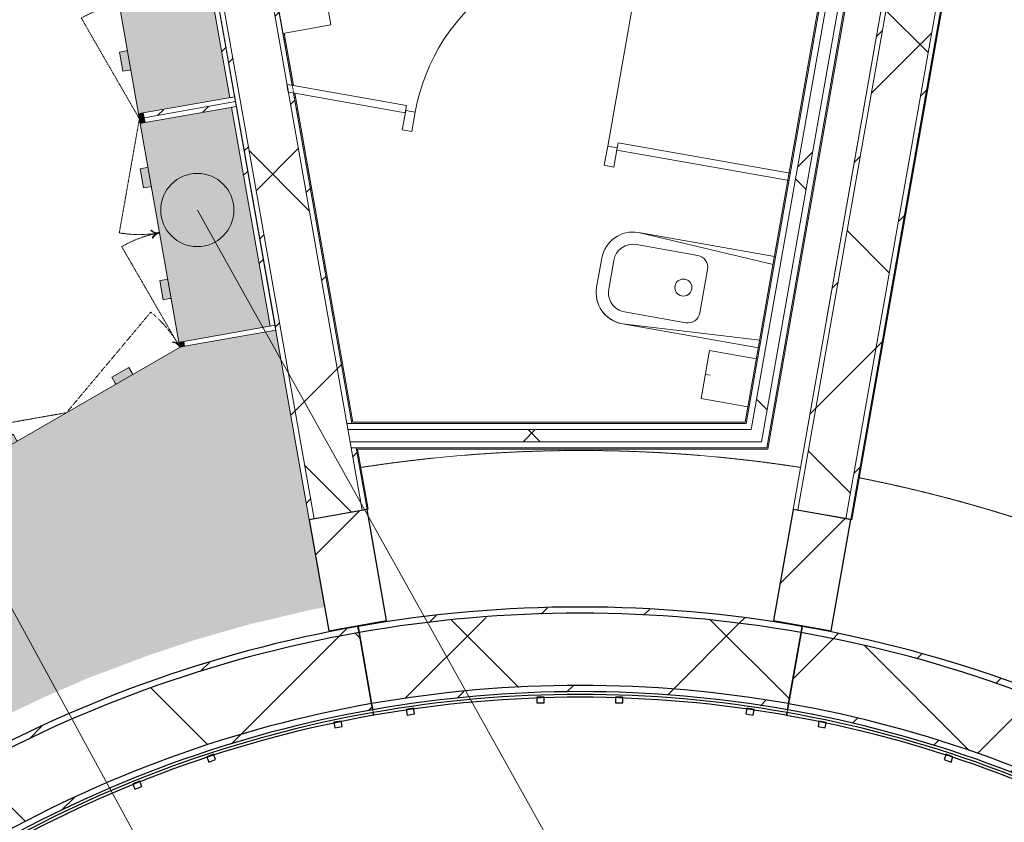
# Model space of a CAD drawing. Header units: centimetres. Extents: x 6036 to 22185, y 5782 to 11383.
# Tile 45 of 183: x 13002 to 13405, y 7478 to 7806. Entities that reach past the tile are written whole.
import ezdxf

# ---------------------------------------------------------------- set-up
doc = ezdxf.new("R2010")
doc.units = ezdxf.units.CM
for name, pattern in [('Dash', [0.6, 0.3, -0.3]), ('Dash 1mm', [0.2, 0.1, -0.1]), ('Dot 1mm', [0.1, 0, -0.1])]:
    doc.linetypes.add(name, pattern=pattern)
for name, color, linetype, lineweight in [('A-ANNO-KEYN', 231, 'Continuous', 9), ('A-AREA', 32, 'Continuous', 9), ('A-COLS', 52, 'Continuous', 9), ('A-COLS-HDLN', 52, 'Dash', 9), ('A-DOOR', 31, 'Continuous', 9), ('A-DOOR-FRAM', 31, 'Continuous', 9), ('A-DOOR-OPNG', 31, 'Continuous', 9), ('A-FLOR', 192, 'Continuous', 9), ('A-GENM', 13, 'Continuous', 9), ('A-GENM-HDLN', 13, 'Dash 1mm', 9), ('A-WALL', 113, 'Continuous', 9), ('A-WALL-FNSH', 113, 'Continuous', 25), ('A-WALL-PATT', 111, 'Continuous', 25), ('I-FURN', 30, 'Continuous', 9), ('P-SANR-FIXT', 6, 'Continuous', 9), ('S-BEAM', 12, 'Continuous', 9)]:
    doc.layers.add(name, color=color, linetype=linetype, lineweight=lineweight)
pattern_1 = [(45, (5468.8, 0), (-33.67596, 33.67596), [])]
pattern_2 = [(45, (5468.8, 0), (-21.2132, 21.2132), [])]
pattern_3 = [(45, (5468.8, 0), (-53.033, 53.033), []), (135, (5468.8, 0), (-53.033, -53.033), [])]
pattern_4 = [(125, (6330.993, -8825.516), (-24.57456, -17.20729), [])]
pattern_5 = [(125, (6425.993, -8825.472), (-24.57456, -17.20729), [])]

# ---------------------------------------------------------------- blocks, each defined once
blk = doc.blocks.new('GEMO_PanelElewacyjny_Luk - GEMO_PanelElewacyjny_Standard_168_-V37-7-01 ZestMeble')
at = {"layer": 'S-BEAM'}
h = blk.add_hatch(dxfattribs=at)
h.set_pattern_fill('FP_89', color=256, style=0, pattern_type=2)
h.set_pattern_definition([(25, (-9703.008, -4905.285), (-12.67855, 27.18923), [])])
h.paths.add_polyline_path([(-84.94, -461.35), (-60.82, -457.71), (-36.47, -455.28), (-12.2, -454.07), (16.48, -454.28), (36.56, -455.28), (60.82, -457.71), (84.94, -461.35), (85.38, -458.85), (58.81, -454.96), (36.75, -452.75), (12.26, -451.53), (-12.26, -451.53), (-36.75, -452.75), (-62.82, -455.45), (-85.38, -458.85)])
h.paths.add_polyline_path([(-90.52, -429.74), (-68.04, -426.28), (-45.43, -423.8), (-22.74, -422.31), (1.99, -421.86), (27.99, -422.66), (45.43, -423.8), (68.04, -426.28), (90.52, -429.74), (90.96, -427.23), (68.37, -423.76), (45.65, -421.27), (22.85, -419.77), (0, -419.28), (-23.56, -419.82), (-50.57, -421.81), (-68.37, -423.76), (-90.96, -427.23)])
h = blk.add_hatch(dxfattribs=at)
h.set_pattern_fill('FP_90', color=256, style=0, pattern_type=2)
h.set_pattern_definition([(25, (-9703.01, -4905.285), (-31.69637, 67.9731), []), (115, (-9703.01, -4905.285), (-67.9731, -31.69637), [])])
h.paths.add_polyline_path([(-85.38, -458.85), (-61.14, -455.19), (-35.52, -452.69), (-12.26, -451.53), (17.39, -451.79), (36.75, -452.75), (61.14, -455.19), (85.38, -458.85), (90.52, -429.74), (68.04, -426.28), (45.43, -423.8), (22.74, -422.31), (0, -421.82), (-29.65, -422.77), (-51.54, -424.47), (-68.04, -426.28), (-90.52, -429.74), (-87, -449.69)])
at = {"layer": 'S-BEAM', "lineweight": 25}
for p, q in [((-90.96, -427.23), (-90.52, -429.74)), ((90.52, -429.74), (90.95, -427.25)), ((-90.52, -429.74), (-85.38, -458.85)), ((85.38, -458.85), (90.52, -429.74)), ((-85.38, -458.85), (-84.94, -461.35)), ((-14.68, -456.23), (-17.68, -456.23)), ((-17.68, -456.23), (-17.68, -458.54)), ((-17.68, -458.54), (-14.68, -458.54)), ((-14.68, -458.54), (-14.68, -456.23)), ((17.5, -456.23), (14.5, -456.23)), ((14.5, -456.23), (14.5, -458.54)), ((14.5, -458.54), (17.5, -458.54)), ((17.5, -458.54), (17.5, -456.23)), ((84.94, -461.35), (85.38, -458.86)), ((-84.74, -462.49), (-84.54, -463.62)), ((-68.29, -460.76), (-71.25, -461.28)), ((-71.25, -461.28), (-70.85, -463.55)), ((-70.85, -463.55), (-67.89, -463.03)), ((-67.89, -463.03), (-68.29, -460.76)), ((68.29, -460.76), (67.89, -463.03)), ((67.89, -463.03), (70.85, -463.55)), ((71.25, -461.28), (68.29, -460.76)), ((70.85, -463.55), (71.25, -461.28)), ((84.54, -463.62), (84.74, -462.49))]:
    blk.add_line(p, q, dxfattribs=at)
at = {"layer": 'S-BEAM'}
for p, q in [((-84.74, -462.49), (-84.94, -461.35)), ((84.94, -461.37), (84.74, -462.49))]:
    blk.add_line(p, q, dxfattribs=at)
at = {"layer": 'S-BEAM', "lineweight": 25}
for radius in [523.8, 521.26, 521.26, 491.7, 491.7, 489.16, 488.01, 486.85]:
    blk.add_arc((0, -943.08), radius, 80, 100, dxfattribs=at)
blk = doc.blocks.new('GEMO_PanelElewacyjny_Luk - GEMO_PanelElewacyjny_Standard_168_-V68-7-01 ZestMeble')
at = {"layer": 'S-BEAM'}
h = blk.add_hatch(dxfattribs=at)
h.set_pattern_fill('FP_143', color=256, style=0, pattern_type=2)
h.set_pattern_definition([(45, (-7762.698, -7984.94), (-21.2132, 21.2132), [])])
h.paths.add_polyline_path([(84.94, -461.35), (85.38, -458.85), (61.14, -455.19), (36.75, -452.75), (12.26, -451.53), (-12.26, -451.53), (-36.75, -452.75), (-61.14, -455.19), (-85.38, -458.85), (-84.94, -461.35), (-60.82, -457.71), (-36.56, -455.28), (-12.2, -454.07), (12.2, -454.07), (36.56, -455.28), (60.82, -457.71), (70.64, -459.19)])
h.paths.add_polyline_path([(90.52, -429.74), (90.96, -427.23), (68.37, -423.76), (45.65, -421.27), (21.23, -419.74), (-3.5, -419.35), (-22.85, -419.77), (-52.88, -422.06), (-68.37, -423.76), (-90.96, -427.23), (-90.52, -429.74), (-68.04, -426.28), (-45.43, -423.8), (-22.74, -422.31), (0, -421.82), (22.74, -422.31), (45.94, -423.86), (70.64, -426.68)])
h = blk.add_hatch(dxfattribs=at)
h.set_pattern_fill('FP_144', color=256, style=0, pattern_type=2)
h.set_pattern_definition([(45, (-7762.7, -7984.94), (-53.033, 53.033), []), (135, (-7762.7, -7984.94), (-53.033, -53.033), [])])
h.paths.add_polyline_path([(85.38, -458.85), (90.52, -429.74), (68.04, -426.28), (45.43, -423.8), (21.23, -422.28), (-3.47, -421.89), (-22.74, -422.31), (-52.88, -424.62), (-68.04, -426.28), (-90.52, -429.74), (-85.38, -458.85), (-61.14, -455.19), (-36.75, -452.75), (-12.26, -451.53), (12.26, -451.53), (36.75, -452.75), (61.14, -455.19), (70.64, -456.63)])
at = {"layer": 'S-BEAM', "lineweight": 25}
for p, q in [((-90.96, -427.23), (-90.52, -429.74)), ((90.52, -429.74), (90.95, -427.25)), ((-90.52, -429.74), (-85.38, -458.85)), ((85.38, -458.85), (90.52, -429.74)), ((-85.38, -458.85), (-84.94, -461.35)), ((-14.68, -456.23), (-17.68, -456.23)), ((-17.68, -456.23), (-17.68, -458.54)), ((-17.68, -458.54), (-14.68, -458.54)), ((-14.68, -458.54), (-14.68, -456.23)), ((17.5, -456.23), (14.5, -456.23)), ((14.5, -456.23), (14.5, -458.54)), ((14.5, -458.54), (17.5, -458.54)), ((17.5, -458.54), (17.5, -456.23)), ((84.94, -461.35), (85.38, -458.87)), ((-84.74, -462.49), (-84.54, -463.62)), ((-68.29, -460.76), (-71.25, -461.28)), ((-71.25, -461.28), (-70.85, -463.55)), ((-70.85, -463.55), (-67.89, -463.03)), ((-67.89, -463.03), (-68.29, -460.76)), ((68.29, -460.76), (67.89, -463.03)), ((67.89, -463.03), (70.85, -463.55)), ((71.25, -461.28), (68.29, -460.76)), ((70.85, -463.55), (71.25, -461.28)), ((84.54, -463.62), (84.74, -462.49))]:
    blk.add_line(p, q, dxfattribs=at)
at = {"layer": 'S-BEAM'}
blk.add_line((84.94, -461.37), (84.74, -462.49), dxfattribs=at)
at = {"layer": 'S-BEAM', "lineweight": 25}
for radius in [523.8, 521.26, 521.26, 491.7, 491.7, 489.16, 488.01, 486.85]:
    blk.add_arc((0, -943.08), radius, 80, 100, dxfattribs=at)
blk = doc.blocks.new('GEMO_PanelElewacyjny_Luk - GEMO_PanelElewacyjny_Standard_168_-V69-7-01 ZestMeble')
at = {"layer": 'S-BEAM'}
h = blk.add_hatch(dxfattribs=at)
h.set_pattern_fill('FP_145', color=256, style=0, pattern_type=2)
h.set_pattern_definition([(65, (-4886.098, -10215.246), (-27.18923, 12.67855), [])])
h.paths.add_polyline_path([(84.94, -461.35), (85.38, -458.85), (61.14, -455.19), (36.75, -452.75), (12.26, -451.53), (-12.26, -451.53), (-36.75, -452.75), (-61.14, -455.19), (-85.38, -458.85), (-84.94, -461.35), (-60.82, -457.71), (-36.56, -455.28), (-12.2, -454.07), (12.2, -454.07), (36.56, -455.28), (63.66, -458.14), (83.81, -461.18)])
h.paths.add_polyline_path([(90.52, -429.74), (90.96, -427.23), (68.37, -423.76), (45.65, -421.27), (16.11, -419.63), (0, -419.28), (-22.85, -419.77), (-45.65, -421.27), (-68.37, -423.76), (-90.96, -427.23), (-90.52, -429.74), (-68.04, -426.28), (-45.43, -423.8), (-22.74, -422.31), (0, -421.82), (29.55, -422.76), (45.43, -423.8), (71.29, -426.78)])
h = blk.add_hatch(dxfattribs=at)
h.set_pattern_fill('FP_146', color=256, style=0, pattern_type=2)
h.set_pattern_definition([(65, (-4886.1, -10215.246), (-67.9731, 31.69637), []), (155, (-4886.1, -10215.246), (-31.69637, -67.9731), [])])
h.paths.add_polyline_path([(85.38, -458.85), (90.52, -429.74), (68.04, -426.28), (45.43, -423.8), (17.04, -422.19), (0, -421.82), (-22.74, -422.31), (-45.43, -423.8), (-68.04, -426.28), (-90.52, -429.74), (-85.38, -458.85), (-58.96, -454.97), (-36.75, -452.75), (-12.26, -451.53), (12.26, -451.53), (36.75, -452.75), (61.14, -455.19), (82.82, -458.46)])
at = {"layer": 'S-BEAM', "lineweight": 25}
for p, q in [((-90.96, -427.23), (-90.52, -429.74)), ((90.52, -429.74), (90.96, -427.23)), ((-90.52, -429.74), (-85.38, -458.85)), ((85.38, -458.85), (90.52, -429.74)), ((-85.38, -458.85), (-84.94, -461.35)), ((-14.68, -456.23), (-17.68, -456.23)), ((-17.68, -456.23), (-17.68, -458.54)), ((-17.68, -458.54), (-14.68, -458.54)), ((-14.68, -458.54), (-14.68, -456.23)), ((17.5, -456.23), (14.5, -456.23)), ((14.5, -456.23), (14.5, -458.54)), ((14.5, -458.54), (17.5, -458.54)), ((17.5, -458.54), (17.5, -456.23)), ((84.94, -461.35), (85.38, -458.85)), ((-84.74, -462.49), (-84.54, -463.62)), ((-68.29, -460.76), (-71.25, -461.28)), ((-71.25, -461.28), (-70.85, -463.55)), ((-70.85, -463.55), (-67.89, -463.03)), ((-67.89, -463.03), (-68.29, -460.76)), ((68.29, -460.76), (67.89, -463.03)), ((67.89, -463.03), (70.85, -463.55)), ((71.25, -461.28), (68.29, -460.76)), ((70.85, -463.55), (71.25, -461.28)), ((84.54, -463.62), (84.74, -462.49))]:
    blk.add_line(p, q, dxfattribs=at)
for radius in [523.8, 521.26, 521.26, 491.7, 491.7, 489.16, 488.01, 486.85]:
    blk.add_arc((0, -943.08), radius, 80, 100, dxfattribs=at)
blk = doc.blocks.new('GEMO_WregaLukDrewno - GEMO_WregaLukDrewno-5876808-7-01 ZestMeble')
at = {"layer": 'A-COLS-HDLN', "color": 254}
for p, q in [((-12, -295.15), (-12, 24)), ((12, 24), (12, -295.15))]:
    blk.add_line(p, q, dxfattribs=at)
blk = doc.blocks.new('GEMO_SprzetyLazienkoweDrobne - E21-PO_SzczotkaDoToalet-7608890-7-01 ZestMeble')
at = {"layer": 'I-FURN'}
for p, q in [((-10, 0), (10, 0)), ((-10, -19.51), (-10, 0)), ((10, 0), (-10, 0)), ((-10, 0), (-10, -19.51)), ((0, 0), (0, -2)), ((10, 0), (10, -19.54)), ((10, -19.54), (10, 0))]:
    blk.add_line(p, q, dxfattribs=at)
blk = doc.blocks.new('PLFI_Wc-Podtynk_P2 - D21-S_Wc-5887395-7-01 ZestMeble')
at = {"layer": 'P-SANR-FIXT'}
for p, q in [((-19, -0.4), (-19, -57)), ((-19, -0.4), (-19, -57)), ((-15.75, -0.4), (-19, -57)), ((19, -57), (15.75, -0.45)), ((19, -57), (19, -0.45)), ((19, -57), (19, -0.45)), ((-9, -26.5), (9, -26.5)), ((-14, -31.5), (-14, -57)), ((14, -57), (14, -31.5)), ((-6, -65), (6, -65)), ((-6, -70), (6, -70)), ((-6, -70), (6, -70)), ((-6, -70), (6, -70))]:
    blk.add_line(p, q, dxfattribs=at)
blk.add_circle((0, -35), 3.5, dxfattribs=at)
for centre, radius, start, end in [((-9, -31.5), 5, 90, 180), ((9, -31.5), 5, 0, 90), ((-6, -57), 13, 180, 270), ((-6, -57), 13, 180, 270), ((-6, -57), 13, 180, 270), ((-6, -57), 8, 180, 270), ((6, -57), 13, 270, 0), ((6, -57), 8, 270, 0), ((6, -57), 13, 270, 0), ((6, -57), 13, 270, 360)]:
    blk.add_arc(centre, radius, start, end, dxfattribs=at)
blk = doc.blocks.new('DOOR_Drzwi-1S_P2 - C13-D_Drzwi_80x200_-5903108-7-01 ZestMeble')
at = {"layer": 'A-DOOR-FRAM'}
for p, q in [((-44, -8.5), (-44, -0.5)), ((-44, -0.5), (-40, -0.5)), ((-40, -0.5), (-40, -8.5)), ((40, -8.5), (40, -0.5)), ((40, -0.5), (44, -0.5)), ((44, -0.5), (44, -8.5)), ((-40, -8.5), (-44, -8.5)), ((44, -8.5), (40, -8.5))]:
    blk.add_line(p, q, dxfattribs=at)
at = {"layer": 'A-DOOR-OPNG'}
blk.add_line((40, -0.5), (40, 79.5), dxfattribs=at)
blk.add_arc((40, -0.5), 80, 90, 180, dxfattribs=at)
blk = doc.blocks.new('GEMO_SprzetyLazienkoweDrobne - E21-PO_SuszarkaDoRak-5887778-7-01 ZestMeble')
at = {"layer": 'I-FURN'}
for p, q in [((15, 20), (-15, 20)), ((-15, 20), (-15, 0)), ((-15, 0), (-15, 20)), ((-15, 20), (15, 20)), ((15, 0), (15, 20)), ((15, 20), (15, 0)), ((-15, 0), (15, 0)), ((15, 0), (-15, 0)), ((0, 0), (0, 2))]:
    blk.add_line(p, q, dxfattribs=at)
blk = doc.blocks.new('FURN_Jd_E25-S-01A - E25-S-01-A-10319367-7-01 ZestMeble')
at = {"layer": 'A-GENM'}
for points in [[(215, 83.74), (198.36, 84.33), (173.79, 86.24), (153.06, 88.69), (127.71, 92.89), (108.22, 96.91), (86.08, 102.45), (61.8, 109.75), (55.71, 111.82), (16.36, 3.61), (53.75, -10), (215, -10), (215, 83.48)], [(53.95, -10), (53.91, -10.09), (53.95, -10.08)], [(84.12, -10), (76.12, -10), (76.12, -10.5), (84.12, -10.5)], [(84.12, -10.5), (76.12, -10.5), (76.12, -13.3), (84.12, -13.3), (84.12, -11.32)], [(138.87, -10), (130.87, -10), (130.87, -10.5), (138.87, -10.5)], [(138.87, -10.5), (130.87, -10.5), (130.87, -13.3), (138.87, -13.3), (138.87, -11.32)], [(161.25, -10), (161.05, -10.35), (161.25, -10.5)], [(161.45, -10), (161.25, -10), (161.45, -10.12)], [(191.62, -10), (183.62, -10), (183.62, -10.5), (191.62, -10.5)], [(191.62, -10.5), (183.62, -10.5), (183.62, -13.3), (191.62, -13.3), (191.62, -11.32)]]:
    blk.add_hatch(color=254, dxfattribs=at).paths.add_polyline_path(points)
for p, q in [((215, -10), (215, 37.29)), ((52.04, -9.38), (53.75, -10)), ((53.75, -10), (215, -10)), ((53.95, -10.5), (53.95, -10)), ((76.12, -10.5), (76.12, -10)), ((76.12, -10.5), (76.12, -13.3)), ((84.12, -10), (84.12, -10.5)), ((84.12, -13.3), (84.12, -10.5)), ((130.87, -10.5), (130.87, -10)), ((130.87, -10.5), (130.87, -13.3)), ((138.87, -10), (138.87, -10.5)), ((138.87, -13.3), (138.87, -10.5)), ((161.05, -10), (161.05, -10.5)), ((161.25, -10), (161.25, -10.5)), ((161.25, -10.5), (161.25, -10)), ((161.45, -10.5), (161.45, -10)), ((183.62, -10.5), (183.62, -10)), ((183.62, -10.5), (183.62, -13.3)), ((191.62, -10), (191.62, -10.5)), ((191.62, -13.3), (191.62, -10.5)), ((55.25, -13.3), (55.36, -13.13)), ((55.36, -13.13), (55.25, -13.3)), ((76.12, -13.3), (84.12, -13.3)), ((130.87, -13.3), (138.87, -13.3)), ((159.64, -13.13), (159.75, -13.3)), ((159.75, -13.3), (159.64, -13.13)), ((162.75, -13.3), (162.86, -13.13)), ((162.86, -13.13), (162.75, -13.3)), ((183.62, -13.3), (191.62, -13.3))]:
    blk.add_line(p, q, dxfattribs=at)
for centre, radius, start, end in [((57.11, -10.5), 3.36, 180.218, 236.4429), ((57.11, -10.5), 3.36, 180.218, 236.4429), ((57.11, -10.5), 3.16, 180, 236.4429), ((57.11, -10.5), 3.16, 180, 236.4429), ((157.89, -10.5), 3.16, 303.5571, 0), ((157.89, -10.5), 3.16, 303.5571, 360), ((157.89, -10.5), 3.36, 303.5571, 360), ((157.89, -10.5), 3.36, 303.5571, 0), ((164.61, -10.5), 3.36, 180, 236.4429), ((164.61, -10.5), 3.36, 180, 236.4429), ((164.61, -10.5), 3.16, 180, 236.4429), ((164.61, -10.5), 3.16, 180, 236.4429)]:
    blk.add_arc(centre, radius, start, end, dxfattribs=at)
at = {"layer": 'A-GENM-HDLN'}
for p, q in [((107.5, -10), (56.99, -28.38)), ((107.5, -10), (158.01, -28.38)), ((215, -10), (164.49, -28.38))]:
    blk.add_line(p, q, dxfattribs=at)
for centre, start, end in [((107.5, -10), 180.4465, 200), ((107.5, -10), 340, 360), ((215, -10), 180, 200)]:
    blk.add_arc(centre, 53.75, start, end, dxfattribs=at)
blk = doc.blocks.new('FURN_Jd_E25-S-01-B - E25-S-01-10327115-7-01 ZestMeble')
at = {"layer": 'A-GENM'}
h = blk.add_hatch(dxfattribs=at)
h.set_pattern_fill('FP_198', color=256, style=0, pattern_type=2)
h.set_pattern_definition(pattern_4)
h.paths.add_polyline_path([(2, -8), (2, 30), (0, 30), (0, -8)])
h = blk.add_hatch(dxfattribs=at)
h.set_pattern_fill('FP_198', color=256, style=0, pattern_type=2)
h.set_pattern_definition(pattern_4)
h.paths.add_polyline_path([(93, 28), (93, 30), (2, 30), (2, 28), (92.46, 28)])
h = blk.add_hatch(dxfattribs=at)
h.set_pattern_fill('FP_198', color=256, style=0, pattern_type=2)
h.set_pattern_definition(pattern_4)
h.paths.add_polyline_path([(95, -8), (95, 30), (93, 30), (93, -8)])
for points in [[(93, -10), (93, 28), (2, 28), (2, -10), (89.09, -10)], [(2, -10), (2, -8), (0, -8.04), (0, -10)], [(95, -10), (95, -8), (93, -8), (93, -10), (94.97, -10)], [(28.25, -10.5), (28.25, -10), (20.25, -10), (20.59, -10.5), (26.26, -10.5)], [(28.25, -13.3), (28.25, -10.5), (20.25, -10.5), (20.25, -13.3), (28.16, -13.3)], [(74.75, -10.5), (74.75, -10), (66.75, -10), (66.75, -10.5)], [(74.75, -13.3), (74.75, -10.5), (66.75, -10.5), (66.75, -13.3), (74.54, -13.3)]]:
    blk.add_hatch(color=254, dxfattribs=at).paths.add_polyline_path(points)
at = {"layer": 'A-GENM', "lineweight": 18}
for p, q in [((0, 30), (0, -8)), ((2, 30), (0, 30)), ((93, 30), (2, 30)), ((2, 30), (2, 28)), ((2, -8), (2, 30)), ((93, 30), (93, -8)), ((95, 30), (93, 30)), ((93, 28), (93, 30)), ((95, -8), (95, 30)), ((2, 28), (93, 28)), ((0, -8), (2, -8)), ((93, -8), (95, -8))]:
    blk.add_line(p, q, dxfattribs=at)
at = {"layer": 'A-GENM'}
for p, q in [((0, -8.04), (0, -10)), ((2, -8), (2, -10)), ((93, -10), (93, -8)), ((0, -10), (2, -10)), ((2, -10), (93, -10)), ((20.25, -10.5), (20.25, -10)), ((20.25, -10.5), (20.25, -13.3)), ((28.25, -10), (28.25, -10.5)), ((28.25, -13.3), (28.25, -10.5)), ((47.3, -10), (47.3, -10.5)), ((47.5, -10.5), (47.5, -10)), ((47.5, -10), (47.5, -10.5)), ((47.7, -10.5), (47.7, -10)), ((66.75, -10.5), (66.75, -10)), ((66.75, -10.5), (66.75, -13.3)), ((74.75, -10), (74.75, -10.5)), ((74.75, -13.3), (74.75, -10.5)), ((93, -10), (95, -10)), ((20.25, -13.3), (28.25, -13.3)), ((45.89, -13.13), (46, -13.3)), ((49, -13.3), (49.11, -13.13)), ((66.75, -13.3), (74.75, -13.3))]:
    blk.add_line(p, q, dxfattribs=at)
for centre, radius, start, end in [((44.14, -10.5), 3.16, 303.5571, 360), ((44.14, -10.5), 3.36, 303.5571, 360), ((50.86, -10.5), 3.36, 180, 236.4429), ((50.86, -10.5), 3.16, 180, 236.4429)]:
    blk.add_arc(centre, radius, start, end, dxfattribs=at)
at = {"layer": 'A-GENM-HDLN'}
for p, q in [((0, -10), (44.64, -26.25)), ((95, -10), (50.36, -26.25))]:
    blk.add_line(p, q, dxfattribs=at)
for centre, start, end in [((0, -10), 340, 0), ((95, -10), 180, 200)]:
    blk.add_arc(centre, 47.5, start, end, dxfattribs=at)
blk = doc.blocks.new('FURN_Jd_E25-S-01-B - E25-S-01-V195-7-01 ZestMeble')
at = {"layer": 'A-GENM'}
h = blk.add_hatch(dxfattribs=at)
h.set_pattern_fill('FP_199', color=256, style=0, pattern_type=2)
h.set_pattern_definition(pattern_5)
h.paths.add_polyline_path([(2, -8), (2, 30), (0, 30), (0, -8)])
h = blk.add_hatch(dxfattribs=at)
h.set_pattern_fill('FP_199', color=256, style=0, pattern_type=2)
h.set_pattern_definition(pattern_5)
h.paths.add_polyline_path([(93, 28), (93, 30), (2, 30), (2, 28), (76.77, 28)])
h = blk.add_hatch(dxfattribs=at)
h.set_pattern_fill('FP_199', color=256, style=0, pattern_type=2)
h.set_pattern_definition(pattern_5)
h.paths.add_polyline_path([(95, -8), (95, 30), (93, 30), (93.23, -8)])
for points in [[(93, -10), (93, 28), (2, 28), (2, -10), (92.87, -10)], [(2, -10), (2, -8), (0, -8), (0, -10), (1.66, -10)], [(95, -10), (95, -8), (93, -8), (93, -10)], [(28.25, -10.5), (28.25, -10), (20.25, -10), (20.25, -10.5), (24.38, -10.5)], [(28.25, -13.3), (28.25, -10.5), (20.25, -10.5), (20.25, -13.3), (28.16, -13.3)], [(74.75, -10.5), (74.75, -10), (66.75, -10), (66.75, -10.5), (69.98, -10.5)], [(74.75, -13.3), (74.75, -10.5), (66.75, -10.5), (66.75, -13.3), (74.54, -13.3)]]:
    blk.add_hatch(color=254, dxfattribs=at).paths.add_polyline_path(points)
at = {"layer": 'A-GENM', "lineweight": 18}
for p, q in [((0, 30), (0, -8)), ((2, 30), (0, 30)), ((93, 30), (2, 30)), ((2, 30), (2, 28)), ((2, -8), (2, 30)), ((93, 30), (93, -8)), ((95, 30), (93, 30)), ((93, 28), (93, 30)), ((95, -8), (95, 30)), ((2, 28), (93, 28)), ((0, -8), (2, -8)), ((93, -8), (95, -8))]:
    blk.add_line(p, q, dxfattribs=at)
at = {"layer": 'A-GENM'}
for p, q in [((0, -8), (0, -10)), ((93, -10), (93, -8)), ((95, -10), (95, -8)), ((0, -10), (1.66, -10)), ((2, -8.08), (2, -10)), ((2, -10), (93, -10)), ((20.25, -10.5), (20.25, -10)), ((20.25, -10.5), (20.25, -13.3)), ((28.25, -10), (28.25, -10.5)), ((28.25, -13.3), (28.25, -10.5)), ((47.3, -10), (47.3, -10.5)), ((47.5, -10.5), (47.5, -10)), ((47.5, -10), (47.5, -10.5)), ((47.7, -10.5), (47.7, -10)), ((66.75, -10.5), (66.75, -10)), ((66.75, -10.5), (66.75, -13.3)), ((74.75, -10), (74.75, -10.5)), ((74.75, -13.3), (74.75, -10.5)), ((93, -10), (95, -10)), ((20.25, -13.3), (28.25, -13.3)), ((45.89, -13.13), (46, -13.3)), ((49, -13.3), (49.11, -13.13)), ((66.75, -13.3), (74.75, -13.3))]:
    blk.add_line(p, q, dxfattribs=at)
for centre, radius, start, end in [((44.14, -10.5), 3.16, 303.5571, 360), ((44.14, -10.5), 3.36, 303.5571, 360), ((50.86, -10.5), 3.36, 180, 236.4429), ((50.86, -10.5), 3.16, 180, 236.4429)]:
    blk.add_arc(centre, radius, start, end, dxfattribs=at)
at = {"layer": 'A-GENM-HDLN'}
for p, q in [((0, -10), (44.64, -26.25)), ((95, -10), (50.36, -26.25))]:
    blk.add_line(p, q, dxfattribs=at)
for centre, start, end in [((0, -10), 340, 0), ((95, -10), 180, 200)]:
    blk.add_arc(centre, 47.5, start, end, dxfattribs=at)

msp = doc.modelspace()

# ---------------------------------------------------------------- hatches: boundary and pattern name
at = {"layer": 'A-ANNO-KEYN'}
h = msp.add_hatch(color=256, dxfattribs=at)
edge = h.paths.add_edge_path()
edge.add_arc((13074.74, 7728.18), 15, 0, 360)
at = {"layer": 'A-COLS'}
h = msp.add_hatch(dxfattribs=at)
h.set_pattern_fill('FP_35', color=256, style=0, pattern_type=2)
h.set_pattern_definition(pattern_1)
h.paths.add_polyline_path([(13128.62, 7555.92), (13152.25, 7560.09), (13144.23, 7605.57), (13120.59, 7601.41), (13126.91, 7565.59)])
h.paths.add_polyline_path([(13055.81, 7968.83), (13079.44, 7972.99), (13075.28, 7996.63), (13051.64, 7992.46), (13055.64, 7969.81)])
h = msp.add_hatch(dxfattribs=at)
h.set_pattern_fill('FP_35', color=256, style=0, pattern_type=2)
h.set_pattern_definition(pattern_1)
h.paths.add_polyline_path([(13334.32, 7555.96), (13342.34, 7601.44), (13318.7, 7605.61), (13310.68, 7560.12), (13326.85, 7557.27)])
h.paths.add_polyline_path([(13407.12, 7968.86), (13411.29, 7992.5), (13387.65, 7996.66), (13383.49, 7973.03), (13401.77, 7969.81)])
at = {"layer": 'A-WALL-PATT', "lineweight": 9}
h = msp.add_hatch(dxfattribs=at)
h.set_pattern_fill('FP_14', color=256, style=0, pattern_type=2)
h.set_pattern_definition(pattern_3)
h.paths.add_polyline_path([(13300.73, 7633.27), (13305.81, 7633.27), (13366.48, 7977.35), (13361.53, 7978.05), (13301.61, 7638.27)])
h = msp.add_hatch(dxfattribs=at)
h.set_pattern_fill('FP_14', color=256, style=0, pattern_type=2)
h.set_pattern_definition(pattern_3)
h.paths.add_polyline_path([(13122.57, 7601.75), (13142.26, 7605.24), (13077.31, 7972.63), (13057.61, 7969.14), (13121.02, 7610.5)])
h = msp.add_hatch(dxfattribs=at)
h.set_pattern_fill('FP_13', color=256, style=0, pattern_type=2)
h.set_pattern_definition(pattern_2)
h.paths.add_polyline_path([(13142.26, 7605.24), (13144.23, 7605.58), (13139.78, 7630.77), (13137.75, 7630.77), (13141.33, 7610.5)])
h.paths.add_polyline_path([(13138.01, 7640.77), (13114.09, 7776.04), (13112, 7776.41), (13135.98, 7640.77)])
h.paths.add_polyline_path([(13113.54, 7779.18), (13079.27, 7972.97), (13077.31, 7972.63), (13111.44, 7779.55)])
h = msp.add_hatch(dxfattribs=at)
h.set_pattern_fill('FP_13', color=256, style=0, pattern_type=2)
h.set_pattern_definition(pattern_2)
h.paths.add_polyline_path([(13320.67, 7605.26), (13385.41, 7972.39), (13383.43, 7972.72), (13318.7, 7605.61)])
h = msp.add_hatch(dxfattribs=at)
h.set_pattern_fill('FP_14', color=256, style=0, pattern_type=2)
h.set_pattern_definition(pattern_3)
h.paths.add_polyline_path([(13340.37, 7601.79), (13405.15, 7969.21), (13385.41, 7972.39), (13320.67, 7605.26), (13326.85, 7604.17)])
h = msp.add_hatch(dxfattribs=at)
h.set_pattern_fill('FP_13', color=256, style=0, pattern_type=2)
h.set_pattern_definition(pattern_2)
h.paths.add_polyline_path([(13120.6, 7601.41), (13122.57, 7601.75), (13057.61, 7969.14), (13055.69, 7968.51), (13118.99, 7610.5)])
h = msp.add_hatch(dxfattribs=at)
h.set_pattern_fill('FP_13', color=256, style=0, pattern_type=2)
h.set_pattern_definition(pattern_2)
h.paths.add_polyline_path([(13342.34, 7601.44), (13407.12, 7968.86), (13405.15, 7969.21), (13340.37, 7601.79)])
h = msp.add_hatch(dxfattribs=at)
h.set_pattern_fill('FP_14', color=256, style=0, pattern_type=2)
h.set_pattern_definition(pattern_3)
h.paths.add_polyline_path([(13228.03, 7633.27), (13300.73, 7633.27), (13301.61, 7638.27), (13136.42, 7638.27), (13137.3, 7633.27), (13178.62, 7633.27)])

# ---------------------------------------------------------------- linework, layer by layer
at = {"layer": 'A-ANNO-KEYN'}
for p, q in [((13074.74, 7728.18), (13370.59, 7198.5)), ((12986.98, 7586.47), (13295.85, 7021.13))]:
    msp.add_line(p, q, dxfattribs=at)
msp.add_circle((13074.74, 7728.18), 15, dxfattribs=at)
at = {"layer": 'A-AREA', "linetype": 'Dot 1mm'}
for start, end in [(90.5077, 94.64322), (85.22451, 89.55246), (95.86504, 98.82017), (81.19768, 84.6067), (76.38876, 78.80781), (71.02099, 76.35414)]:
    msp.add_arc((13231.81, 7042.06), 587.67, start, end, dxfattribs=at)
at = {"layer": 'A-COLS'}
for p, q in [((13137.94, 7641.27), (13138.02, 7640.77)), ((13139.79, 7630.77), (13139.88, 7630.27))]:
    msp.add_line(p, q, dxfattribs=at)
at = {"layer": 'A-COLS', "lineweight": 25}
for p, q in [((13144.23, 7605.57), (13120.59, 7601.41)), ((13152.25, 7560.09), (13144.23, 7605.57)), ((13318.7, 7605.61), (13310.68, 7560.12)), ((13342.34, 7601.44), (13318.7, 7605.61)), ((13120.59, 7601.41), (13128.62, 7555.92)), ((13334.32, 7555.96), (13342.34, 7601.44)), ((13128.62, 7555.92), (13152.25, 7560.09)), ((13310.68, 7560.12), (13334.32, 7555.96))]:
    msp.add_line(p, q, dxfattribs=at)
at = {"layer": 'A-FLOR'}
for start, end in [(81.19799, 98.81988), (78.55295, 78.80882), (61.23729, 78.8089), (75.98528, 77.36087), (73.4175, 74.78452)]:
    msp.add_arc((13231.81, 7042.06), 587.67, start, end, dxfattribs=at)
at = {"layer": 'A-WALL'}
for p, q in [((13299.52, 7640.77), (13358.7, 7976.42)), ((13301.61, 7638.27), (13361.53, 7978.05)), ((13305.81, 7633.27), (13366.48, 7977.35)), ((13307.91, 7630.77), (13368.61, 7975.02)), ((13342.34, 7601.44), (13407.12, 7968.86)), ((13113.54, 7779.18), (13109.77, 7800.47)), ((13114.06, 7779.09), (13111.44, 7779.55)), ((13114.62, 7775.95), (13112, 7776.41)), ((13114.09, 7776.04), (13138.01, 7640.77)), ((13299.52, 7640.77), (13135.98, 7640.77)), ((13136.42, 7638.27), (13301.61, 7638.27)), ((13137.3, 7633.27), (13305.81, 7633.27)), ((13137.75, 7630.77), (13307.91, 7630.77)), ((13144.23, 7605.58), (13139.78, 7630.77))]:
    msp.add_line(p, q, dxfattribs=at)
at = {"layer": 'A-WALL', "color": 9, "lineweight": 18}
for p, q in [((13142.26, 7605.24), (13077.31, 7972.63)), ((13385.46, 7972.68), (13320.67, 7605.26)), ((13122.57, 7601.75), (13057.61, 7969.14)), ((13340.37, 7601.79), (13405.15, 7969.21)), ((13112, 7776.41), (13111.44, 7779.55)), ((13122.57, 7601.75), (13142.26, 7605.24)), ((13320.67, 7605.26), (13340.37, 7601.79))]:
    msp.add_line(p, q, dxfattribs=at)
at = {"layer": 'A-WALL-FNSH', "color": 253, "lineweight": 9}
for p, q in [((13358.12, 7975.99), (13299.1, 7641.27)), ((13308.33, 7630.27), (13369.01, 7974.45)), ((13383.35, 7972.23), (13318.7, 7605.61)), ((13055.69, 7968.51), (13120.6, 7601.41)), ((13342.83, 7601.35), (13407.62, 7968.77)), ((13114.06, 7779.09), (13110.27, 7800.55)), ((13160.42, 7770.92), (13114.06, 7779.09)), ((13138.43, 7641.27), (13114.62, 7775.95)), ((13114.62, 7775.95), (13159.9, 7767.96)), ((13159.9, 7767.96), (13160.42, 7770.92)), ((13247.08, 7755.64), (13246.56, 7752.68)), ((13317.58, 7743.21), (13247.08, 7755.64)), ((13246.56, 7752.68), (13317.06, 7740.25)), ((13299.1, 7641.27), (13138.43, 7641.27)), ((13144.72, 7605.67), (13140.37, 7630.27)), ((13140.37, 7630.27), (13308.33, 7630.27)), ((13142.26, 7605.24), (13144.72, 7605.67)), ((13318.7, 7605.61), (13320.67, 7605.26)), ((13120.6, 7601.41), (13122.57, 7601.75)), ((13340.37, 7601.79), (13342.83, 7601.35))]:
    msp.add_line(p, q, dxfattribs=at)

# ---------------------------------------------------------------- block references
at = {"layer": 'A-COLS-HDLN', "color": 254}
for p, rotation in [((13067.63, 7970.91), 9.999999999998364), ((13395.31, 7970.95), 349.9999999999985)]:
    msp.add_blockref('GEMO_WregaLukDrewno - GEMO_WregaLukDrewno-5876808-7-01 ZestMeble', p, dxfattribs=dict(at, rotation=rotation))
at = {"layer": 'A-DOOR', "rotation": 349.9999999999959}
msp.add_blockref('DOOR_Drzwi-1S_P2 - C13-D_Drzwi_80x200_-5903108-7-01 ZestMeble', (13203.49, 7761.8), dxfattribs=at)
at = {"layer": 'A-GENM'}
for name, p, rotation in [('FURN_Jd_E25-S-01-B - E25-S-01-V195-7-01 ZestMeble', (13044.33, 7860.89), 279.9999999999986), ('FURN_Jd_E25-S-01-B - E25-S-01-10327115-7-01 ZestMeble', (13060.87, 7767.35), 279.9999999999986), ('FURN_Jd_E25-S-01A - E25-S-01-A-10319367-7-01 ZestMeble', (13119.24, 7690.3), 209.9999999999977)]:
    msp.add_blockref(name, p, dxfattribs=dict(at, rotation=rotation))
at = {"layer": 'I-FURN'}
for name, p, rotation in [('GEMO_SprzetyLazienkoweDrobne - E21-PO_SuszarkaDoRak-5887778-7-01 ZestMeble', (13107.16, 7815.24), 280.0310783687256), ('GEMO_SprzetyLazienkoweDrobne - E21-PO_SzczotkaDoToalet-7608890-7-01 ZestMeble', (13282.75, 7660.85), 79.99999999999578)]:
    msp.add_blockref(name, p, dxfattribs=dict(at, rotation=rotation))
at = {"layer": 'P-SANR-FIXT', "rotation": 259.999999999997}
msp.add_blockref('PLFI_Wc-Podtynk_P2 - D21-S_Wc-5887395-7-01 ZestMeble', (13308.26, 7690.36), dxfattribs=at)
at = {"layer": 'S-BEAM'}
for name, p, rotation in [('GEMO_PanelElewacyjny_Luk - GEMO_PanelElewacyjny_Standard_168_-V37-7-01 ZestMeble', (12908.94, 7928.08), 19.99999999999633), ('GEMO_PanelElewacyjny_Luk - GEMO_PanelElewacyjny_Standard_168_-V69-7-01 ZestMeble', (13554.05, 7928.05), 339.9999999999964)]:
    msp.add_blockref(name, p, dxfattribs=dict(at, rotation=rotation))
msp.add_blockref('GEMO_PanelElewacyjny_Luk - GEMO_PanelElewacyjny_Standard_168_-V68-7-01 ZestMeble', (13231.5, 7984.94), dxfattribs=at)

doc.saveas('drawing.dxf')
